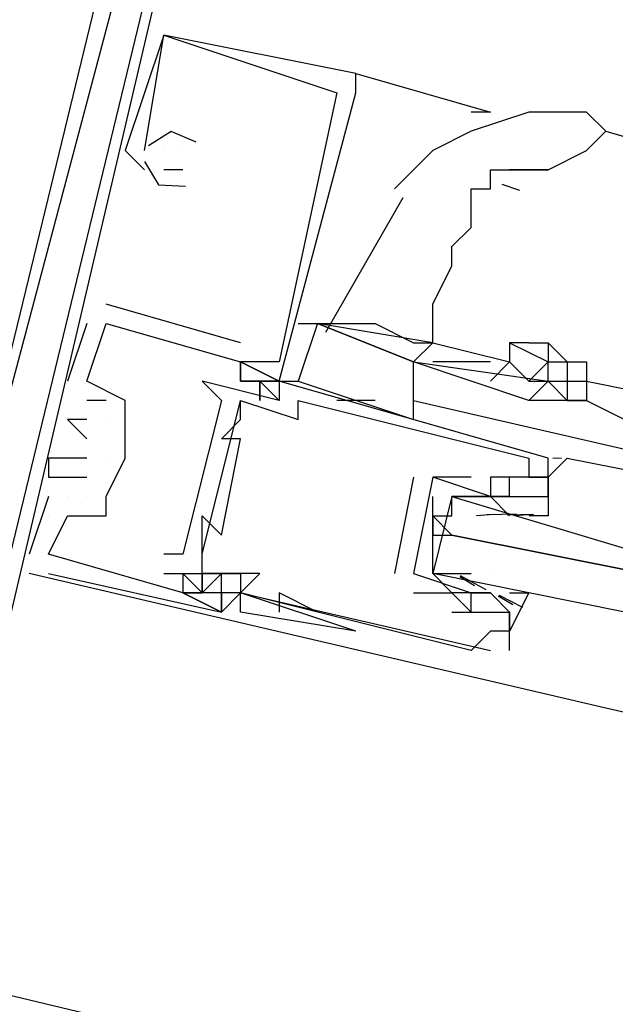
# Model space of a CAD drawing. Header units: feet. Extents: x -79 to 198, y -22 to 181.
# Tile 82 of 256: x 104.98 to 105.393, y 30.332 to 31.015. Entities that reach past the tile are written whole.
import ezdxf

# ---------------------------------------------------------------- set-up
doc = ezdxf.new("R2010")
doc.units = ezdxf.units.FT
doc.layers.add('A-LINEA', color=7, linetype='CONTINUOUS')

msp = doc.modelspace()

# ---------------------------------------------------------------- linework, layer by layer
at = {"layer": 'A-LINEA'}
for p, q in [((105.08, 31.0044), (105.08, 31.0044)), ((105.08, 31.0044), (105.08, 31.0044)), ((105.08, 31.0044), (105.08, 31.0044)), ((105.08, 31.0044), (105.08, 31.0044)), ((105.08, 31.0044), (105.08, 31.0044)), ((105.08, 31.0044), (105.08, 31.0044)), ((105.2, 30.9778), (105.2, 30.9778)), ((105.2, 30.9778), (105.2, 30.9778)), ((105.2, 30.9778), (105.2, 30.9778)), ((105.2133, 30.9778), (105.3067, 30.9511)), ((105.2133, 30.9644), (105.2133, 30.9778)), ((105.2133, 30.9778), (105.2133, 30.9778)), ((105.2133, 30.9644), (105.2133, 30.9778)), ((105.2133, 30.9778), (105.2133, 30.9778)), ((105.2133, 30.9644), (105.2133, 30.9778)), ((105.2133, 30.9778), (105.2133, 30.9778)), ((105.2, 30.9644), (105.2, 30.9644)), ((105.2, 30.9644), (105.2, 30.9644)), ((105.2, 30.9644), (105.2, 30.9644)), ((105.2133, 30.9644), (105.2133, 30.9644)), ((105.2133, 30.9644), (105.2133, 30.9644)), ((105.2133, 30.9644), (105.2133, 30.9644)), ((105.3067, 30.9511), (105.2933, 30.9511)), ((105.3867, 30.9378), (105.48, 30.9111)), ((105.0533, 30.9244), (105.0667, 30.9111)), ((105.0533, 30.9244), (105.0533, 30.9244)), ((105.0533, 30.9244), (105.0667, 30.9111)), ((105.0533, 30.9244), (105.0533, 30.9244)), ((105.0533, 30.9244), (105.0667, 30.9111)), ((105.0533, 30.9244), (105.0533, 30.9244)), ((105.0667, 30.9244), (105.0667, 30.9244)), ((105.0667, 30.9244), (105.0667, 30.9244)), ((105.0667, 30.9244), (105.0667, 30.9244)), ((105.0667, 30.9244), (105.0667, 30.9244)), ((105.0667, 30.9244), (105.0667, 30.9244)), ((105.0667, 30.9244), (105.0667, 30.9244)), ((105.08, 30.9244), (105.08, 30.9244)), ((105.08, 30.9244), (105.08, 30.9244)), ((105.08, 30.9244), (105.08, 30.9244)), ((105.0933, 30.9244), (105.0933, 30.9244)), ((105.0933, 30.9244), (105.0933, 30.9244)), ((105.0933, 30.9244), (105.0933, 30.9244)), ((105.0933, 30.9244), (105.0933, 30.9244)), ((105.0933, 30.9244), (105.0933, 30.9244)), ((105.0933, 30.9244), (105.0933, 30.9244)), ((105.0667, 30.9111), (105.0667, 30.9111)), ((105.0667, 30.9111), (105.0667, 30.9111)), ((105.0667, 30.9111), (105.0667, 30.9111)), ((105.0933, 30.9111), (105.08, 30.9111)), ((105.08, 30.9111), (105.08, 30.9111)), ((105.0933, 30.9111), (105.08, 30.9111)), ((105.08, 30.9111), (105.08, 30.9111)), ((105.0933, 30.9111), (105.08, 30.9111)), ((105.08, 30.9111), (105.08, 30.9111)), ((105.0933, 30.9111), (105.0933, 30.9111)), ((105.0933, 30.9111), (105.0933, 30.9111)), ((105.0933, 30.9111), (105.0933, 30.9111)), ((105.32, 30.9111), (105.3467, 30.9111)), ((105.3272, 30.8968), (105.3149, 30.9009)), ((105.2459, 30.8917), (105.1922, 30.7982)), ((105.1333, 30.7911), (105.04, 30.8178)), ((105.04, 30.8178), (105.04, 30.8178)), ((105.1333, 30.7911), (105.04, 30.8178)), ((105.04, 30.8178), (105.04, 30.8178)), ((105.1333, 30.7911), (105.04, 30.8178)), ((105.04, 30.8178), (105.04, 30.8178)), ((105.0267, 30.8044), (105.0133, 30.7644)), ((105.0267, 30.8044), (105.0133, 30.7644)), ((105.0267, 30.8044), (105.0133, 30.7644)), ((105.0267, 30.8044), (105.0267, 30.8044)), ((105.0267, 30.8044), (105.0267, 30.8044)), ((105.0267, 30.8044), (105.0267, 30.8044)), ((105.04, 30.8044), (105.04, 30.8044)), ((105.04, 30.8044), (105.04, 30.8044)), ((105.04, 30.8044), (105.04, 30.8044)), ((105.04, 30.8044), (105.04, 30.8044)), ((105.04, 30.8044), (105.04, 30.8044)), ((105.04, 30.8044), (105.04, 30.8044)), ((105.1733, 30.8044), (105.1867, 30.8044)), ((105.1333, 30.7911), (105.1333, 30.7911)), ((105.1333, 30.7911), (105.1333, 30.7911)), ((105.1333, 30.7911), (105.1333, 30.7911)), ((105.2667, 30.7911), (105.2667, 30.7911)), ((105.2667, 30.7911), (105.2667, 30.7911)), ((105.2667, 30.7911), (105.32, 30.7778)), ((105.3467, 30.7911), (105.3467, 30.7911)), ((105.1333, 30.7778), (105.1333, 30.7778)), ((105.1333, 30.7778), (105.1333, 30.7778)), ((105.1333, 30.7778), (105.1333, 30.7778)), ((105.1333, 30.7778), (105.1333, 30.7778)), ((105.1333, 30.7778), (105.1333, 30.7778)), ((105.1333, 30.7778), (105.1333, 30.7778)), ((105.1333, 30.7778), (105.1333, 30.7778)), ((105.1333, 30.7778), (105.1333, 30.7778)), ((105.1333, 30.7778), (105.1333, 30.7778)), ((105.16, 30.7778), (105.16, 30.7778)), ((105.16, 30.7778), (105.16, 30.7778)), ((105.16, 30.7778), (105.16, 30.7778)), ((105.2533, 30.7778), (105.2533, 30.7778)), ((105.3067, 30.7778), (105.2667, 30.7778)), ((105.0133, 30.7644), (105.0133, 30.7644)), ((105.0133, 30.7644), (105.0133, 30.7644)), ((105.0133, 30.7644), (105.0133, 30.7644)), ((105.0267, 30.7644), (105.0267, 30.7644)), ((105.0267, 30.7644), (105.0267, 30.7644)), ((105.0267, 30.7644), (105.0267, 30.7644)), ((105.0267, 30.7644), (105.0267, 30.7644)), ((105.0267, 30.7644), (105.0267, 30.7644)), ((105.0267, 30.7644), (105.0267, 30.7644)), ((105.1067, 30.7644), (105.1067, 30.7644)), ((105.1333, 30.7644), (105.1333, 30.7644)), ((105.1333, 30.7644), (105.1333, 30.7644)), ((105.1333, 30.7644), (105.1333, 30.7644)), ((105.1333, 30.7644), (105.1333, 30.7644)), ((105.1333, 30.7644), (105.1333, 30.7644)), ((105.1333, 30.7644), (105.1333, 30.7644)), ((105.1333, 30.7644), (105.1333, 30.7644)), ((105.1333, 30.7644), (105.1333, 30.7644)), ((105.1333, 30.7644), (105.1333, 30.7644)), ((105.1333, 30.7644), (105.1333, 30.7644)), ((105.1333, 30.7644), (105.1333, 30.7644)), ((105.1333, 30.7644), (105.1333, 30.7644)), ((105.1467, 30.7644), (105.1467, 30.7644)), ((105.1467, 30.7644), (105.1467, 30.7644)), ((105.1467, 30.7644), (105.1467, 30.7644)), ((105.1467, 30.7644), (105.1467, 30.7644)), ((105.1467, 30.7644), (105.1467, 30.7644)), ((105.1467, 30.7644), (105.1467, 30.7644)), ((105.16, 30.7644), (105.16, 30.7644)), ((105.16, 30.7644), (105.1733, 30.7644)), ((105.16, 30.7644), (105.16, 30.7644)), ((105.16, 30.7644), (105.16, 30.7644)), ((105.16, 30.7644), (105.16, 30.7644)), ((105.16, 30.7644), (105.16, 30.7644)), ((105.16, 30.7644), (105.16, 30.7644)), ((105.16, 30.7644), (105.16, 30.7644)), ((105.1733, 30.7644), (105.2533, 30.7378)), ((105.36, 30.7644), (105.3733, 30.7644)), ((105.3733, 30.7644), (105.44, 30.7511)), ((105.04, 30.7511), (105.0267, 30.7511)), ((105.0267, 30.7511), (105.0267, 30.7511)), ((105.04, 30.7511), (105.0267, 30.7511)), ((105.0267, 30.7511), (105.0267, 30.7511)), ((105.04, 30.7511), (105.0267, 30.7511)), ((105.0267, 30.7511), (105.0267, 30.7511)), ((105.04, 30.7511), (105.04, 30.7511)), ((105.04, 30.7511), (105.04, 30.7511)), ((105.04, 30.7511), (105.04, 30.7511)), ((105.0533, 30.7511), (105.0533, 30.7511)), ((105.0533, 30.7511), (105.0533, 30.7511)), ((105.0533, 30.7511), (105.0533, 30.7511)), ((105.1067, 30.6444), (105.1333, 30.7511)), ((105.1067, 30.6444), (105.1333, 30.7511)), ((105.1067, 30.6444), (105.1333, 30.7511)), ((105.12, 30.7511), (105.12, 30.7511)), ((105.1333, 30.7511), (105.1333, 30.7511)), ((105.16, 30.7511), (105.16, 30.7511)), ((105.1733, 30.7511), (105.1733, 30.7511)), ((105.2267, 30.7511), (105.2, 30.7511)), ((105.2533, 30.7511), (105.4267, 30.7111)), ((105.3733, 30.7511), (105.4267, 30.7244)), ((105.0133, 30.7378), (105.0133, 30.7378)), ((105.0133, 30.7378), (105.0133, 30.7378)), ((105.0133, 30.7378), (105.0133, 30.7378)), ((105.0267, 30.7378), (105.0267, 30.7378)), ((105.0267, 30.7378), (105.0267, 30.7378)), ((105.0267, 30.7378), (105.0267, 30.7378)), ((105.04, 30.7378), (105.04, 30.7378)), ((105.04, 30.7378), (105.04, 30.7378)), ((105.04, 30.7378), (105.04, 30.7378)), ((105.0533, 30.7378), (105.0533, 30.7378)), ((105.0533, 30.7378), (105.0533, 30.7378)), ((105.0533, 30.7378), (105.0533, 30.7378)), ((105.0533, 30.7378), (105.0533, 30.7378)), ((105.1333, 30.7378), (105.1333, 30.7378)), ((105.1733, 30.7378), (105.1733, 30.7378)), ((105.0267, 30.7244), (105.0267, 30.7244)), ((105.0267, 30.7244), (105.0267, 30.7244)), ((105.0267, 30.7244), (105.0267, 30.7244)), ((105.12, 30.7244), (105.12, 30.7244)), ((105.1333, 30.7244), (105.1333, 30.7244)), ((105, 30.7111), (105, 30.7111)), ((105, 30.7111), (105, 30.7111)), ((105, 30.7111), (105, 30.7111)), ((105.0133, 30.7111), (105.0133, 30.7111)), ((105.0133, 30.7111), (105.0133, 30.7111)), ((105.0133, 30.7111), (105.0133, 30.7111)), ((105.0267, 30.7111), (105.0267, 30.7111)), ((105.0267, 30.7111), (105.0267, 30.7111)), ((105.0267, 30.7111), (105.0267, 30.7111)), ((105.04, 30.7111), (105.04, 30.7111)), ((105.04, 30.7111), (105.04, 30.7111)), ((105.04, 30.7111), (105.04, 30.7111)), ((105.0533, 30.7111), (105.0533, 30.7111)), ((105.0533, 30.7111), (105.0533, 30.7111)), ((105.0533, 30.7111), (105.0533, 30.7111)), ((105.0533, 30.7111), (105.0533, 30.7111)), ((105.0533, 30.7111), (105.0533, 30.7111)), ((105.3333, 30.7111), (105.3333, 30.7111)), ((105.3467, 30.7111), (105.3467, 30.7111)), ((105.3467, 30.7111), (105.3467, 30.7111)), ((105.3467, 30.6978), (105.3467, 30.7111)), ((105.3467, 30.6978), (105.3467, 30.7111)), ((105.3467, 30.6978), (105.3467, 30.7111)), ((105.3499, 30.7113), (105.3561, 30.7112)), ((105.3499, 30.7113), (105.3561, 30.7112)), ((105.3499, 30.7113), (105.3561, 30.7112)), ((105, 30.6978), (105, 30.6978)), ((105, 30.6978), (105, 30.6978)), ((105, 30.6978), (105, 30.6978)), ((105.0267, 30.6978), (105.0267, 30.6978)), ((105.0267, 30.6978), (105.0267, 30.6978)), ((105.0267, 30.6978), (105.0267, 30.6978)), ((105.2533, 30.6978), (105.24, 30.6311)), ((105.2533, 30.6978), (105.2533, 30.6978)), ((105.2667, 30.6978), (105.2667, 30.6978)), ((105.2667, 30.6978), (105.2667, 30.6978)), ((105.2933, 30.6978), (105.2933, 30.6978)), ((105.3067, 30.6978), (105.3067, 30.6978)), ((105.3067, 30.6978), (105.3067, 30.6978)), ((105.32, 30.6978), (105.32, 30.6978)), ((105.3333, 30.6978), (105.3333, 30.6978)), ((105.3333, 30.6978), (105.3333, 30.6978)), ((105.3467, 30.6978), (105.3467, 30.6978)), ((105, 30.6844), (104.9867, 30.6444)), ((105, 30.6844), (104.9867, 30.6444)), ((105, 30.6844), (104.9867, 30.6444)), ((105, 30.6844), (105, 30.6844)), ((105, 30.6844), (105, 30.6844)), ((105, 30.6844), (105, 30.6844)), ((105.0133, 30.6844), (105.0133, 30.6844)), ((105.0133, 30.6844), (105.0133, 30.6844)), ((105.0133, 30.6844), (105.0133, 30.6844)), ((105.0133, 30.6844), (105.0133, 30.6844)), ((105.0133, 30.6844), (105.0133, 30.6844)), ((105.0133, 30.6844), (105.0133, 30.6844)), ((105.0267, 30.6844), (105.0267, 30.6844)), ((105.0267, 30.6844), (105.0267, 30.6844)), ((105.0267, 30.6844), (105.0267, 30.6844)), ((105.04, 30.6844), (105.04, 30.6844)), ((105.04, 30.6844), (105.04, 30.6844)), ((105.04, 30.6844), (105.04, 30.6844)), ((105.2667, 30.6444), (105.2667, 30.6844)), ((105.2933, 30.6844), (105.2933, 30.6844)), ((105.3067, 30.6844), (105.3067, 30.6844)), ((105.3067, 30.6844), (105.3067, 30.6844)), ((105.32, 30.6711), (105.3067, 30.6844)), ((105.32, 30.6844), (105.32, 30.6844)), ((105.32, 30.6844), (105.32, 30.6844)), ((105.3333, 30.6844), (105.3333, 30.6844)), ((105.3467, 30.6844), (105.3467, 30.6844)), ((105.2969, 30.6713), (105.3087, 30.6723)), ((105.3044, 30.672), (105.3248, 30.6725)), ((105.3182, 30.6719), (105.3365, 30.6722)), ((105.3235, 30.6713), (105.3354, 30.6723)), ((105, 30.6711), (105, 30.6711)), ((105, 30.6711), (105, 30.6711)), ((105, 30.6711), (105, 30.6711)), ((105.0133, 30.6711), (105.0133, 30.6711)), ((105.0133, 30.6711), (105.0133, 30.6711)), ((105.0133, 30.6711), (105.0133, 30.6711)), ((105.04, 30.6711), (105.04, 30.6711)), ((105.04, 30.6711), (105.04, 30.6711)), ((105.04, 30.6711), (105.04, 30.6711)), ((105.1067, 30.6711), (105.1067, 30.6711)), ((105.2667, 30.6711), (105.2667, 30.6578)), ((105.3067, 30.6711), (105.3067, 30.6711)), ((105.32, 30.6711), (105.32, 30.6711)), ((105.12, 30.6578), (105.12, 30.6578)), ((104.9867, 30.6444), (104.9867, 30.6444)), ((104.9867, 30.6444), (104.9867, 30.6444)), ((104.9867, 30.6444), (104.9867, 30.6444)), ((105, 30.6444), (105, 30.6444)), ((105, 30.6444), (105, 30.6444)), ((105, 30.6444), (105, 30.6444)), ((105, 30.6444), (105, 30.6444)), ((105, 30.6444), (105, 30.6444)), ((105, 30.6444), (105, 30.6444)), ((105.08, 30.6444), (105.08, 30.6444)), ((105.0933, 30.6444), (105.0933, 30.6444)), ((105.1067, 30.6444), (105.1067, 30.6444)), ((105.3867, 30.5378), (104.9867, 30.6311)), ((105, 30.6311), (105, 30.6311)), ((105, 30.6311), (105, 30.6311)), ((105, 30.6311), (105, 30.6311)), ((105.08, 30.6311), (105.08, 30.6311)), ((105.0933, 30.6311), (105.0933, 30.6311)), ((105.0933, 30.6311), (105.0933, 30.6311)), ((105.0933, 30.6311), (105.0933, 30.6311)), ((105.1067, 30.6311), (105.1067, 30.6311)), ((105.1067, 30.6178), (105.1067, 30.6311)), ((105.1067, 30.6178), (105.1067, 30.6311)), ((105.12, 30.6178), (105.12, 30.6311)), ((105.12, 30.6178), (105.12, 30.6311)), ((105.1333, 30.6311), (105.1333, 30.6311)), ((105.1467, 30.6311), (105.1467, 30.6311)), ((105.24, 30.6311), (105.24, 30.6311)), ((105.2533, 30.6311), (105.2533, 30.6311)), ((105.2533, 30.6311), (105.2533, 30.6311)), ((105.28, 30.6311), (105.28, 30.6311)), ((105.3067, 30.6311), (105.3067, 30.6311)), ((105.2956, 30.6226), (105.2854, 30.6289)), ((105.3038, 30.6198), (105.2858, 30.6294)), ((105.0933, 30.6178), (105.0933, 30.6178)), ((105.0933, 30.6178), (105.0933, 30.6178)), ((105.0933, 30.6178), (105.0933, 30.6178)), ((105.0933, 30.6178), (105.0933, 30.6178)), ((105.0933, 30.6178), (105.0933, 30.6178)), ((105.0933, 30.6178), (105.0933, 30.6178)), ((105.1067, 30.6178), (105.1067, 30.6178)), ((105.1067, 30.6178), (105.1067, 30.6178)), ((105.1067, 30.6178), (105.1067, 30.6178)), ((105.1067, 30.6178), (105.1067, 30.6178)), ((105.12, 30.6178), (105.12, 30.6178)), ((105.12, 30.6178), (105.12, 30.6178)), ((105.12, 30.6178), (105.12, 30.6178)), ((105.1333, 30.6178), (105.1333, 30.6178)), ((105.1333, 30.6178), (105.1333, 30.6178)), ((105.1333, 30.6178), (105.1333, 30.6178)), ((105.2133, 30.5911), (105.1333, 30.6178)), ((105.2133, 30.5911), (105.1333, 30.6178)), ((105.1333, 30.6178), (105.1333, 30.6178)), ((105.1333, 30.6178), (105.1333, 30.6178)), ((105.1867, 30.6044), (105.16, 30.6178)), ((105.16, 30.6178), (105.16, 30.6044)), ((105.2533, 30.6178), (105.2533, 30.6178)), ((105.28, 30.6178), (105.28, 30.6178)), ((105.28, 30.6178), (105.28, 30.6178)), ((105.2933, 30.6178), (105.2933, 30.6178)), ((105.2933, 30.6178), (105.2933, 30.6178)), ((105.2933, 30.6178), (105.3067, 30.6178)), ((105.3067, 30.6178), (105.3067, 30.6178)), ((105.3222, 30.6093), (105.3121, 30.6155)), ((105.3292, 30.6075), (105.313, 30.6159)), ((105.12, 30.6044), (105.12, 30.6044)), ((105.12, 30.6044), (105.12, 30.6044)), ((105.12, 30.6044), (105.12, 30.6044)), ((105.12, 30.6044), (105.12, 30.6044)), ((105.12, 30.6044), (105.12, 30.6044)), ((105.12, 30.6044), (105.12, 30.6044)), ((105.1333, 30.6044), (105.1333, 30.6044)), ((105.1867, 30.6044), (105.1867, 30.6044)), ((105.28, 30.6044), (105.28, 30.6044)), ((105.2933, 30.6044), (105.2933, 30.6044)), ((105.32, 30.5778), (105.32, 30.6044)), ((105.32, 30.6044), (105.32, 30.6044)), ((105.32, 30.6044), (105.32, 30.6044)), ((105.3067, 30.5911), (105.3067, 30.5911)), ((105.32, 30.5911), (105.32, 30.5911)), ((105.2933, 30.5778), (105.2933, 30.5778)), ((105.3067, 30.5778), (105.3067, 30.5778)), ((105.32, 30.5778), (105.32, 30.5778)), ((108.72, 29.7511), (105.3867, 30.5378)), ((112.6, 28.5244), (104.92, 30.3511))]:
    msp.add_line(p, q, dxfattribs=at)
for points in [[(104.9333, 30.4444), (104.9333, 30.4311), (105.0933, 31.1111), (104.9467, 31.1378), (104.9467, 31.1244)], [(104.9333, 30.4444), (104.9333, 30.4311), (105.0933, 31.1111), (104.9467, 31.1378), (104.9467, 31.1244)], [(104.9333, 30.4444), (104.9333, 30.4311), (105.0933, 31.1111), (104.9467, 31.1378), (104.9467, 31.1244)], [(104.9733, 30.6444), (104.9733, 30.6578), (104.9467, 30.6578), (105.0533, 31.0578), (105.0667, 31.0578), (105.0667, 31.0844), (105.08, 31.0844), (105.0667, 31.0844), (105.0667, 31.0711), (104.96, 31.0844), (104.96, 31.0978), (104.9467, 31.0844)], [(104.9733, 30.6444), (104.9733, 30.6578), (104.9467, 30.6578), (105.0533, 31.0578), (105.0667, 31.0578), (105.0667, 31.0844), (105.08, 31.0844), (105.0667, 31.0844), (105.0667, 31.0711), (104.96, 31.0844), (104.96, 31.0978), (104.9467, 31.0844)], [(104.9733, 30.6444), (104.9733, 30.6578), (104.9467, 30.6578), (105.0533, 31.0578), (105.0667, 31.0578), (105.0667, 31.0844), (105.08, 31.0844), (105.0667, 31.0844), (105.0667, 31.0711), (104.96, 31.0844), (104.96, 31.0978), (104.9467, 31.0844)], [(105.0667, 31.0978), (105.08, 31.0844), (104.9733, 30.6444), (104.96, 30.6444), (104.96, 30.6578)], [(105.0667, 31.0978), (105.08, 31.0844), (104.9733, 30.6444), (104.96, 30.6444), (104.96, 30.6578)], [(105.0667, 31.0978), (105.08, 31.0844), (104.9733, 30.6444), (104.96, 30.6444), (104.96, 30.6578)], [(105.04, 31.0578), (104.92, 30.5644), (104.84, 30.5911), (104.84, 30.5911)], [(105.04, 31.0578), (104.92, 30.5644), (104.84, 30.5911), (104.84, 30.5911)], [(105.04, 31.0578), (104.92, 30.5644), (104.84, 30.5911), (104.84, 30.5911)], [(105.2133, 30.9778), (105.08, 31.0044), (105.0533, 30.9244)], [(105.2133, 30.9778), (105.08, 31.0044), (105.0533, 30.9244)], [(105.2133, 30.9778), (105.08, 31.0044), (105.0533, 30.9244)], [(105.0667, 30.9244), (105.08, 31.0044), (105.2, 30.9644), (105.16, 30.7778), (105.1333, 30.7778), (105.1333, 30.7778)], [(105.0667, 30.9244), (105.08, 31.0044), (105.2, 30.9644), (105.16, 30.7778), (105.1333, 30.7778), (105.1333, 30.7778)], [(105.0667, 30.9244), (105.08, 31.0044), (105.2, 30.9644), (105.16, 30.7778), (105.1333, 30.7778), (105.1333, 30.7778)], [(105, 30.6311), (105.12, 30.6044), (105.1333, 30.6178), (105.12, 30.6178), (105.12, 30.6044), (105.0933, 30.6178), (105.1067, 30.6178), (105.0933, 30.6311), (105.0933, 30.6178), (105, 30.6444), (105.0133, 30.6711), (105.04, 30.6711), (105.04, 30.6844), (105.0533, 30.7111), (105.0533, 30.7378), (105.0533, 30.7511), (105.0267, 30.7644), (105.04, 30.8044), (105.1333, 30.7778), (105.1333, 30.7644), (105.1333, 30.7778), (105.16, 30.7644), (105.1467, 30.7644), (105.16, 30.7644), (105.2133, 30.9644)], [(105, 30.6311), (105.12, 30.6044), (105.1333, 30.6178), (105.12, 30.6178), (105.12, 30.6044), (105.0933, 30.6178), (105.1067, 30.6178), (105.0933, 30.6311), (105.0933, 30.6178), (105, 30.6444), (105.0133, 30.6711), (105.04, 30.6711), (105.04, 30.6844), (105.0533, 30.7111), (105.0533, 30.7378), (105.0533, 30.7511), (105.0267, 30.7644), (105.04, 30.8044), (105.1333, 30.7778), (105.1333, 30.7644), (105.1333, 30.7778), (105.16, 30.7644), (105.1467, 30.7644), (105.16, 30.7644), (105.2133, 30.9644)], [(105, 30.6311), (105.12, 30.6044), (105.1333, 30.6178), (105.12, 30.6178), (105.12, 30.6044), (105.0933, 30.6178), (105.1067, 30.6178), (105.0933, 30.6311), (105.0933, 30.6178), (105, 30.6444), (105.0133, 30.6711), (105.04, 30.6711), (105.04, 30.6844), (105.0533, 30.7111), (105.0533, 30.7378), (105.0533, 30.7511), (105.0267, 30.7644), (105.04, 30.8044), (105.1333, 30.7778), (105.1333, 30.7644), (105.1333, 30.7778), (105.16, 30.7644), (105.1467, 30.7644), (105.16, 30.7644), (105.2133, 30.9644)], [(105.3733, 30.9511), (105.36, 30.9511), (105.3333, 30.9511), (105.2933, 30.9378), (105.2667, 30.9244), (105.24, 30.8978)], [(105.3467, 30.9111), (105.3733, 30.9244), (105.3867, 30.9378), (105.3733, 30.9511)], [(105.1024, 30.9302), (105.0851, 30.9377), (105.0693, 30.9276)], [(105.1024, 30.9302), (105.0851, 30.9377), (105.0693, 30.9276)], [(105.1024, 30.9302), (105.0851, 30.9377), (105.0693, 30.9276)], [(105.0667, 30.9168), (105.0764, 30.9006), (105.0951, 30.8997)], [(105.0667, 30.9168), (105.0764, 30.9006), (105.0951, 30.8997)], [(105.0667, 30.9168), (105.0764, 30.9006), (105.0951, 30.8997)], [(105.2667, 30.7911), (105.2667, 30.8044), (105.2667, 30.8178), (105.28, 30.8444), (105.28, 30.8578), (105.2933, 30.8711), (105.2933, 30.8844), (105.2933, 30.8978), (105.3067, 30.8978), (105.3067, 30.9111), (105.32, 30.9111)], [(105.3467, 30.9111), (105.3333, 30.9111), (105.32, 30.9111)], [(105.2533, 30.7378), (105.2533, 30.7778), (105.1867, 30.8044), (105.1733, 30.7644)], [(105.2667, 30.7911), (105.2667, 30.7911), (105.1867, 30.8044), (105.1867, 30.8044), (105.2533, 30.7778), (105.2667, 30.7911), (105.2667, 30.7911)], [(105.1867, 30.8044), (105.2, 30.8044), (105.2267, 30.8044), (105.2533, 30.7911), (105.2667, 30.7911), (105.2667, 30.7911)], [(105.3333, 30.7911), (105.32, 30.7911), (105.32, 30.7778), (105.3067, 30.7644)], [(105.32, 30.7911), (105.3467, 30.7778), (105.3333, 30.7644)], [(105.3333, 30.7911), (105.3467, 30.7911), (105.3467, 30.7778)], [(105.36, 30.7778), (105.36, 30.7778), (105.3467, 30.7911), (105.3467, 30.7778), (105.3467, 30.7778)], [(105.16, 30.7644), (105.16, 30.7644), (105.1333, 30.7778), (105.1333, 30.7778), (105.16, 30.7644)], [(105.16, 30.7644), (105.16, 30.7644), (105.1333, 30.7778), (105.1333, 30.7778), (105.16, 30.7644)], [(105.16, 30.7644), (105.16, 30.7644), (105.1333, 30.7778), (105.1333, 30.7778), (105.16, 30.7644)], [(105.2533, 30.7778), (105.3467, 30.7644), (105.3333, 30.7511), (105.2533, 30.7778)], [(105.32, 30.7778), (105.3333, 30.7644), (105.3467, 30.7644), (105.3467, 30.7644)], [(105.3467, 30.7644), (105.3467, 30.7778), (105.36, 30.7778), (105.36, 30.7644)], [(105.36, 30.7778), (105.3733, 30.7778), (105.3733, 30.7644), (105.3733, 30.7511), (105.3733, 30.7511)], [(105.36, 30.7778), (105.36, 30.7778), (105.3733, 30.7778)], [(105.3467, 30.7111), (105.16, 30.7644), (105.16, 30.7511), (105.1067, 30.7644), (105.12, 30.7511), (105.0933, 30.6444), (105.08, 30.6444)], [(105.1467, 30.7644), (105.1467, 30.7511), (105.1467, 30.7644), (105.1333, 30.7644), (105.1467, 30.7644), (105.16, 30.7511)], [(105.1467, 30.7644), (105.1467, 30.7511), (105.1467, 30.7644), (105.1333, 30.7644), (105.1467, 30.7644), (105.16, 30.7511)], [(105.1467, 30.7644), (105.1467, 30.7511), (105.1467, 30.7644), (105.1333, 30.7644), (105.1467, 30.7644), (105.16, 30.7511)], [(105.1467, 30.7511), (105.1467, 30.7644), (105.1467, 30.7511), (105.1467, 30.7644)], [(105.1467, 30.7511), (105.1467, 30.7644), (105.1467, 30.7511), (105.1467, 30.7644)], [(105.1467, 30.7511), (105.1467, 30.7644), (105.1467, 30.7511), (105.1467, 30.7644)], [(105.36, 30.7644), (105.36, 30.7511), (105.3467, 30.7644), (105.36, 30.7644)], [(105.28, 30.6044), (105.32, 30.6044), (105.32, 30.5911), (105.3067, 30.5911), (105.2933, 30.5778), (105.1333, 30.6178), (105.1467, 30.6311), (105.1067, 30.6311), (105.1067, 30.6444), (105.1067, 30.6711), (105.12, 30.6578), (105.1333, 30.7244), (105.12, 30.7244), (105.1333, 30.7378), (105.1333, 30.7511), (105.1733, 30.7378), (105.1733, 30.7511)], [(105.1733, 30.7511), (105.3333, 30.7111), (105.3333, 30.6978), (105.3467, 30.6978), (105.3333, 30.6978), (105.3067, 30.6978), (105.3067, 30.6978)], [(105.36, 30.7511), (105.36, 30.7511), (105.3333, 30.7511)], [(105.3733, 30.7511), (105.36, 30.7511), (105.3733, 30.7511)], [(105.0267, 30.7378), (105.0133, 30.7378), (105.0267, 30.7244)], [(105.0267, 30.7378), (105.0133, 30.7378), (105.0267, 30.7244)], [(105.0267, 30.7378), (105.0133, 30.7378), (105.0267, 30.7244)], [(105.04, 30.6844), (105.0533, 30.7111), (105.0533, 30.7111), (105.0533, 30.7378)], [(105.0267, 30.7111), (105.0133, 30.7111), (105, 30.7111), (105, 30.6978), (105.0267, 30.6978)], [(105.0267, 30.7111), (105.0133, 30.7111), (105, 30.7111), (105, 30.6978), (105.0267, 30.6978)], [(105.0267, 30.7111), (105.0133, 30.7111), (105, 30.7111), (105, 30.6978), (105.0267, 30.6978)], [(105.3333, 30.6844), (105.3467, 30.6844), (105.3467, 30.7111)], [(105.3467, 30.6978), (105.3467, 30.6978), (105.36, 30.7111), (105.4267, 30.6978)], [(105.3467, 30.6978), (105.3467, 30.6978), (105.36, 30.7111)], [(105.3467, 30.6978), (105.3467, 30.6978), (105.36, 30.7111)], [(105.32, 30.6844), (105.3067, 30.6844), (105.32, 30.6844), (105.32, 30.6978), (105.3067, 30.6978), (105.3067, 30.6844), (105.2667, 30.6978), (105.2533, 30.6311), (105.2933, 30.6178), (105.28, 30.6178), (105.2933, 30.6044), (105.2933, 30.6178), (105.3067, 30.6178), (105.3067, 30.6178)], [(105.2933, 30.6978), (105.2667, 30.6978), (105.2667, 30.6978)], [(105.28, 30.6844), (105.2933, 30.6844), (105.3067, 30.6844), (105.3333, 30.6844), (105.3467, 30.6844), (105.3467, 30.6978), (105.3467, 30.6711), (105.3333, 30.6711)], [(105.3067, 30.6844), (105.2933, 30.6844), (105.28, 30.6844), (105.2667, 30.6311), (105.28, 30.6311), (105.2933, 30.6311)], [(105.4, 30.6044), (105.2667, 30.6311), (105.2667, 30.6444), (105.2667, 30.6578), (105.28, 30.6578), (105.4133, 30.6311), (105.28, 30.6578), (105.2667, 30.6711), (105.28, 30.6711), (105.28, 30.6844), (105.4133, 30.6444)], [(105.08, 30.6311), (105.1333, 30.6311), (105.1333, 30.6178), (105.3067, 30.5778)], [(105.1067, 30.6311), (105.1067, 30.6178), (105.1067, 30.6311)], [(105.12, 30.6311), (105.1067, 30.6178), (105.12, 30.6311)], [(105.1067, 30.6311), (105.1067, 30.6178), (105.1067, 30.6311)], [(105.32, 30.6178), (105.3333, 30.6178), (105.32, 30.5911), (105.32, 30.6044), (105.3067, 30.6178), (105.2933, 30.6178), (105.28, 30.6178), (105.2667, 30.6311)], [(105.12, 30.6178), (105.12, 30.6178), (105.0933, 30.6178), (105.0933, 30.6178), (105.12, 30.6044), (105.12, 30.6178)], [(105.2133, 30.5911), (105.2133, 30.5911), (105.2133, 30.5911), (105.1333, 30.6044), (105.1333, 30.6178)], [(105.2533, 30.6178), (105.28, 30.6178), (105.28, 30.6178)]]:
    msp.add_lwpolyline(points, dxfattribs=at)

doc.saveas('drawing.dxf')
